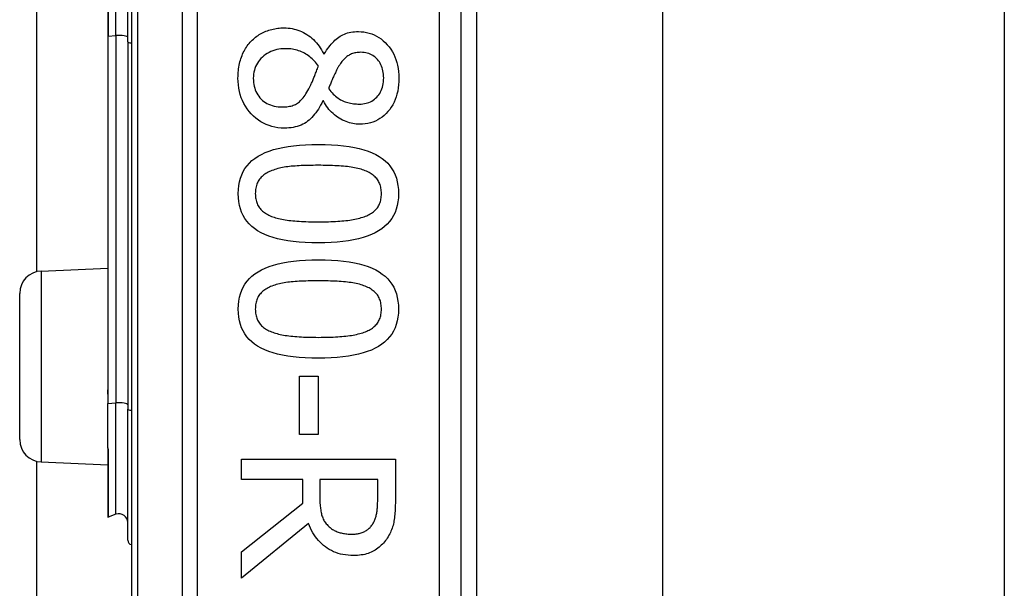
# Model space of a CAD drawing. Header units: inches. Extents: x 4.1 to 95.3, y 5.8 to 50.1.
# Tile 47 of 76: x 23.097 to 23.979, y 33.373 to 33.882. Entities that reach past the tile are written whole.
import ezdxf

# ---------------------------------------------------------------- set-up
doc = ezdxf.new("R2010")
doc.units = ezdxf.units.IN
doc.header["$MEASUREMENT"] = 0
doc.layers.add('Visible Edges(ANSI)', color=7, linetype='Continuous', lineweight=25)
doc.layers.add('Visible Tangent Edges(ANSI)', color=7, linetype='Continuous', lineweight=25)

msp = doc.modelspace()

# ---------------------------------------------------------------- linework, layer by layer
at = {"layer": 'Visible Edges(ANSI)'}
for p, q in [((23.19703, 34.86275), (23.19703, 32.98056)), ((23.4923, 33.17166), (23.4923, 34.67166)), ((23.50609, 34.54971), (23.50609, 33.29361)), ((23.67253, 34.53716), (23.67253, 33.30616)), ((23.97853, 34.53716), (23.97853, 33.30616)), ((23.11239, 33.6566), (23.11239, 34.18671)), ((23.17586, 33.97581), (23.17586, 33.8675)), ((23.19378, 33.8623), (23.19378, 33.98101)), ((23.17586, 33.8675), (23.17586, 33.55707)), ((23.19378, 33.8623), (23.19378, 33.53343)), ((23.36918, 33.85147), (23.36974, 33.85147)), ((23.36896, 33.80949), (23.3684, 33.80949)), ((23.11616, 33.65712), (23.17586, 33.65973)), ((23.09703, 33.50617), (23.09703, 33.63714)), ((23.34752, 33.56304), (23.36427, 33.56304)), ((23.34752, 33.51089), (23.34752, 33.56304)), ((23.36427, 33.56304), (23.36427, 33.51089)), ((23.17586, 33.55707), (23.17586, 33.54681)), ((23.17586, 33.54681), (23.17586, 33.53849)), ((23.17586, 33.49873), (23.17586, 33.53849)), ((23.19378, 33.41609), (23.19378, 33.53343)), ((23.36427, 33.51089), (23.34752, 33.51089)), ((23.17586, 33.49873), (23.17586, 33.49856)), ((23.17586, 33.49856), (23.17586, 33.49794)), ((23.17586, 33.49794), (23.17586, 33.43725)), ((23.29559, 33.48867), (23.43339, 33.48867)), ((23.29559, 33.47036), (23.29559, 33.48867)), ((23.43339, 33.48867), (23.43339, 33.45316)), ((23.11239, 23.0536), (23.11239, 33.48671)), ((23.11616, 33.48619), (23.17586, 33.48358)), ((23.35042, 33.47036), (23.29559, 33.47036)), ((23.35042, 33.44937), (23.35042, 33.47036)), ((23.41753, 33.47036), (23.36572, 33.47036)), ((23.36572, 33.47036), (23.36572, 33.45428)), ((23.41753, 33.45216), (23.41753, 33.47036)), ((23.29559, 33.40582), (23.35042, 33.44937)), ((23.18321, 33.43936), (23.17638, 33.43688)), ((23.35556, 33.43105), (23.29559, 33.38203)), ((23.29559, 33.38203), (23.29559, 33.40582))]:
    msp.add_line(p, q, dxfattribs=at)
at = {"layer": 'Visible Edges(ANSI)', "flags": 128}
for points in [[(23.3043, 33.86298), (23.30525, 33.86392), (23.30622, 33.86483), (23.30722, 33.8657), (23.30825, 33.86654), (23.30931, 33.86733), (23.31039, 33.86808), (23.3115, 33.8688), (23.31264, 33.86948), (23.31381, 33.87012), (23.315, 33.87071), (23.31623, 33.87128), (23.31748, 33.8718), (23.31875, 33.87228), (23.32004, 33.87272), (23.32134, 33.87312), (23.32265, 33.87347), (23.32398, 33.87379), (23.32532, 33.87406), (23.32668, 33.87429), (23.32805, 33.87448), (23.32944, 33.87462), (23.33083, 33.87473), (23.33225, 33.87479), (23.33367, 33.87481)], [(23.33367, 33.87481), (23.33552, 33.87477), (23.33734, 33.87465), (23.33914, 33.87444), (23.34092, 33.87415), (23.34267, 33.87378), (23.34439, 33.87332), (23.34609, 33.87278), (23.34777, 33.87216), (23.34942, 33.87145), (23.35104, 33.87066), (23.35264, 33.86979), (23.35422, 33.86884), (23.35575, 33.8678), (23.35724, 33.8667), (23.35867, 33.86551), (23.36005, 33.86425), (23.36138, 33.86292), (23.36265, 33.86151), (23.36387, 33.86003), (23.36504, 33.85847), (23.36615, 33.85683), (23.36721, 33.85512), (23.36822, 33.85333), (23.36918, 33.85147)], [(23.36974, 33.85147), (23.37073, 33.85313), (23.37174, 33.85472), (23.37277, 33.85623), (23.37381, 33.85767), (23.37487, 33.85903), (23.37594, 33.86032), (23.37702, 33.86154), (23.37813, 33.86269), (23.37924, 33.86376), (23.38038, 33.86477), (23.38153, 33.86569), (23.38269, 33.86655), (23.38389, 33.86733), (23.38513, 33.86805), (23.38643, 33.8687), (23.38777, 33.86928), (23.38916, 33.86979), (23.39059, 33.87023), (23.39208, 33.87061), (23.39361, 33.87092), (23.39519, 33.87116), (23.39682, 33.87133), (23.3985, 33.87143), (23.40022, 33.87146)], [(23.40022, 33.87146), (23.40278, 33.87138), (23.40526, 33.87114), (23.40766, 33.87073), (23.41, 33.87016), (23.41227, 33.86943), (23.41446, 33.86853), (23.41658, 33.86747), (23.41864, 33.86625), (23.42062, 33.86487), (23.42253, 33.86332), (23.42436, 33.86161), (23.42613, 33.85974), (23.42779, 33.85774), (23.4293, 33.85565), (23.43067, 33.85348), (23.4319, 33.85121), (23.43298, 33.84886), (23.43392, 33.84642), (23.43471, 33.84389), (23.43536, 33.84128), (23.43587, 33.83857), (23.43623, 33.83578), (23.43644, 33.83289), (23.43652, 33.82992)], [(23.29247, 33.82992), (23.29249, 33.83162), (23.29255, 33.8333), (23.29266, 33.83494), (23.29281, 33.83657), (23.293, 33.83816), (23.29323, 33.83974), (23.29351, 33.84128), (23.29383, 33.8428), (23.29419, 33.8443), (23.2946, 33.84577), (23.29505, 33.84721), (23.29554, 33.84863), (23.29607, 33.85001), (23.29663, 33.85137), (23.29724, 33.85269), (23.29788, 33.85397), (23.29855, 33.85522), (23.29926, 33.85643), (23.30001, 33.85761), (23.3008, 33.85875), (23.30162, 33.85986), (23.30248, 33.86093), (23.30337, 33.86197), (23.3043, 33.86298)], [(23.33501, 33.85616), (23.33296, 33.85611), (23.33096, 33.85595), (23.32903, 33.85569), (23.32716, 33.85533), (23.32535, 33.85486), (23.32359, 33.85428), (23.3219, 33.8536), (23.32027, 33.85281), (23.3187, 33.85192), (23.31719, 33.85093), (23.31574, 33.84983), (23.31435, 33.84863), (23.31305, 33.84734), (23.31186, 33.84601), (23.31079, 33.84462), (23.30982, 33.84317), (23.30898, 33.84168), (23.30824, 33.84013), (23.30762, 33.83852), (23.30711, 33.83686), (23.30671, 33.83515), (23.30643, 33.83339), (23.30626, 33.83157), (23.3062, 33.8297)], [(23.36449, 33.84042), (23.36364, 33.84166), (23.36275, 33.84285), (23.36183, 33.844), (23.36087, 33.84509), (23.35988, 33.84614), (23.35885, 33.84713), (23.35779, 33.84808), (23.3567, 33.84898), (23.35557, 33.84983), (23.35441, 33.85063), (23.35321, 33.85138), (23.35198, 33.85209), (23.35072, 33.85274), (23.34943, 33.85333), (23.34812, 33.85387), (23.34677, 33.85435), (23.3454, 33.85478), (23.344, 33.85515), (23.34257, 33.85546), (23.34112, 33.85571), (23.33963, 33.85591), (23.33812, 33.85605), (23.33658, 33.85614), (23.33501, 33.85616)], [(23.40235, 33.85293), (23.40122, 33.8529), (23.40013, 33.85283), (23.39907, 33.85272), (23.39803, 33.85256), (23.39703, 33.85235), (23.39605, 33.8521), (23.3951, 33.8518), (23.39418, 33.85146), (23.39329, 33.85107), (23.39243, 33.85064), (23.39159, 33.85016), (23.39079, 33.84963), (23.39, 33.84906), (23.38923, 33.84844), (23.38847, 33.84778), (23.38773, 33.84707), (23.387, 33.84631), (23.38628, 33.84551), (23.38557, 33.84467), (23.38488, 33.84378), (23.3842, 33.84284), (23.38354, 33.84185), (23.38289, 33.84082), (23.38225, 33.83975)], [(23.42289, 33.83003), (23.42285, 33.83168), (23.42274, 33.83328), (23.42255, 33.83483), (23.42228, 33.83633), (23.42193, 33.83778), (23.42151, 33.83918), (23.42101, 33.84052), (23.42044, 33.84182), (23.41978, 33.84307), (23.41905, 33.84426), (23.41825, 33.84541), (23.41736, 33.84651), (23.41642, 33.84753), (23.41541, 33.84847), (23.41435, 33.84931), (23.41324, 33.85007), (23.41207, 33.85074), (23.41085, 33.85132), (23.40957, 33.85181), (23.40823, 33.85221), (23.40684, 33.85252), (23.4054, 33.85275), (23.4039, 33.85288), (23.40235, 33.85293)], [(23.35589, 33.82021), (23.35619, 33.82074), (23.3565, 33.82131), (23.3568, 33.8219), (23.35711, 33.82253), (23.35743, 33.82318), (23.35775, 33.82386), (23.35807, 33.82458), (23.3584, 33.82532), (23.35873, 33.82609), (23.35906, 33.82689), (23.3594, 33.82772), (23.35975, 33.82858), (23.36009, 33.82947), (23.36045, 33.83037), (23.36082, 33.83129), (23.36119, 33.83223), (23.36157, 33.83319), (23.36196, 33.83417), (23.36236, 33.83516), (23.36277, 33.83618), (23.36319, 33.83721), (23.36361, 33.83826), (23.36405, 33.83933), (23.36449, 33.84042)], [(23.38225, 33.83975), (23.38198, 33.83926), (23.38169, 33.83873), (23.38139, 33.83816), (23.38107, 33.83754), (23.38074, 33.83688), (23.38039, 33.83618), (23.38002, 33.83543), (23.37964, 33.83464), (23.37924, 33.8338), (23.37883, 33.83293), (23.37839, 33.832), (23.37795, 33.83104), (23.3775, 33.83006), (23.37707, 33.8291), (23.37665, 33.82815), (23.37625, 33.82722), (23.37587, 33.8263), (23.3755, 33.8254), (23.37515, 33.82451), (23.37482, 33.82364), (23.3745, 33.82279), (23.3742, 33.82195), (23.37392, 33.82113), (23.37365, 33.82032)], [(23.33401, 33.78503), (23.33111, 33.78512), (23.32828, 33.78539), (23.32554, 33.78584), (23.32288, 33.78646), (23.32029, 33.78726), (23.31779, 33.78824), (23.31536, 33.7894), (23.31301, 33.79074), (23.31075, 33.79226), (23.30856, 33.79395), (23.30645, 33.79582), (23.30441, 33.79787), (23.30251, 33.80006), (23.30076, 33.80233), (23.29919, 33.80469), (23.29778, 33.80714), (23.29653, 33.80968), (23.29545, 33.81231), (23.29454, 33.81502), (23.29379, 33.81783), (23.29321, 33.82072), (23.2928, 33.8237), (23.29255, 33.82677), (23.29247, 33.82992)], [(23.3062, 33.8297), (23.30625, 33.8278), (23.3064, 33.82596), (23.30664, 33.82418), (23.30698, 33.82247), (23.30741, 33.82082), (23.30795, 33.81923), (23.30858, 33.81771), (23.3093, 33.81625), (23.31013, 33.81485), (23.31105, 33.81352), (23.31207, 33.81226), (23.31318, 33.81105), (23.31438, 33.80993), (23.31565, 33.8089), (23.31699, 33.80797), (23.3184, 33.80714), (23.31988, 33.80641), (23.32143, 33.80578), (23.32305, 33.80524), (23.32474, 33.8048), (23.32651, 33.80446), (23.32834, 33.80421), (23.33025, 33.80407), (23.33222, 33.80402)], [(23.40123, 33.80658), (23.40275, 33.80663), (23.40423, 33.80676), (23.40567, 33.80697), (23.40707, 33.80727), (23.40842, 33.80766), (23.40973, 33.80813), (23.411, 33.80869), (23.41222, 33.80934), (23.4134, 33.81007), (23.41454, 33.81089), (23.41564, 33.81179), (23.41669, 33.81278), (23.41768, 33.81385), (23.41859, 33.81498), (23.41941, 33.81618), (23.42014, 33.81745), (23.42078, 33.81879), (23.42134, 33.82019), (23.42182, 33.82167), (23.4222, 33.8232), (23.4225, 33.82481), (23.42272, 33.82648), (23.42285, 33.82823), (23.42289, 33.83003)], [(23.43652, 33.82992), (23.43645, 33.82685), (23.43624, 33.82388), (23.4359, 33.82101), (23.43542, 33.81824), (23.43481, 33.81558), (23.43406, 33.81302), (23.43317, 33.81056), (23.43215, 33.80821), (23.43099, 33.80596), (23.42969, 33.80381), (23.42826, 33.80177), (23.42669, 33.79983), (23.42501, 33.79802), (23.42326, 33.79637), (23.42143, 33.79487), (23.41952, 33.79353), (23.41753, 33.79235), (23.41547, 33.79133), (23.41332, 33.79046), (23.41111, 33.78975), (23.40881, 33.7892), (23.40643, 33.78881), (23.40398, 33.78857), (23.40145, 33.78849)], [(23.33222, 33.80402), (23.33361, 33.80404), (23.33495, 33.80411), (23.33625, 33.80423), (23.33749, 33.80439), (23.33869, 33.8046), (23.33984, 33.80485), (23.34094, 33.80516), (23.342, 33.80551), (23.343, 33.8059), (23.34396, 33.80634), (23.34487, 33.80683), (23.34573, 33.80737), (23.34657, 33.80797), (23.34741, 33.80865), (23.34825, 33.80943), (23.34909, 33.81028), (23.34994, 33.81122), (23.35078, 33.81225), (23.35163, 33.81336), (23.35248, 33.81456), (23.35333, 33.81585), (23.35418, 33.81721), (23.35504, 33.81867), (23.35589, 33.82021)], [(23.37365, 33.82032), (23.37467, 33.81902), (23.37571, 33.81778), (23.37674, 33.81662), (23.37779, 33.81554), (23.37883, 33.81452), (23.37989, 33.81358), (23.38095, 33.81271), (23.38201, 33.81191), (23.38308, 33.81118), (23.38416, 33.81053), (23.38524, 33.80994), (23.38632, 33.80943), (23.38742, 33.80898), (23.38855, 33.80856), (23.3897, 33.80819), (23.39088, 33.80785), (23.39209, 33.80755), (23.39331, 33.8073), (23.39457, 33.80708), (23.39585, 33.8069), (23.39716, 33.80676), (23.39849, 33.80666), (23.39985, 33.8066), (23.40123, 33.80658)], [(23.3684, 33.80949), (23.36745, 33.80752), (23.36647, 33.80563), (23.36545, 33.80382), (23.3644, 33.8021), (23.36332, 33.80046), (23.3622, 33.79889), (23.36105, 33.79741), (23.35986, 33.79601), (23.35864, 33.7947), (23.35739, 33.79346), (23.3561, 33.7923), (23.35478, 33.79123), (23.3534, 33.79024), (23.35197, 33.78934), (23.35046, 33.78852), (23.3489, 33.78779), (23.34726, 33.78714), (23.34556, 33.78658), (23.3438, 33.78611), (23.34197, 33.78572), (23.34008, 33.78542), (23.33812, 33.78521), (23.3361, 33.78508), (23.33401, 33.78503)], [(23.40145, 33.78849), (23.39991, 33.78853), (23.39837, 33.78865), (23.39683, 33.78883), (23.3953, 33.7891), (23.39377, 33.78944), (23.39224, 33.78985), (23.39072, 33.79034), (23.38919, 33.7909), (23.38768, 33.79154), (23.38616, 33.79226), (23.38465, 33.79305), (23.38314, 33.79391), (23.38166, 33.79485), (23.38023, 33.79585), (23.37886, 33.79692), (23.37754, 33.79805), (23.37628, 33.79925), (23.37507, 33.80051), (23.37392, 33.80184), (23.37282, 33.80324), (23.37177, 33.8047), (23.37078, 33.80623), (23.36984, 33.80783), (23.36896, 33.80949)], [(23.29269, 33.72641), (23.29281, 33.73012), (23.29318, 33.73367), (23.2938, 33.73704), (23.29466, 33.74025), (23.29576, 33.74329), (23.29711, 33.74616), (23.29871, 33.74886), (23.30056, 33.7514), (23.30265, 33.75376), (23.30498, 33.75596), (23.30756, 33.75799), (23.31039, 33.75985), (23.31347, 33.76156), (23.31681, 33.76311), (23.3204, 33.76452), (23.32425, 33.76578), (23.32837, 33.76689), (23.33274, 33.76785), (23.33736, 33.76867), (23.34225, 33.76933), (23.3474, 33.76985), (23.3528, 33.77022), (23.35846, 33.77044), (23.36438, 33.77052)], [(23.36438, 33.77052), (23.37046, 33.77044), (23.37625, 33.77022), (23.38177, 33.76984), (23.38702, 33.76932), (23.39198, 33.76865), (23.39666, 33.76782), (23.40107, 33.76685), (23.4052, 33.76573), (23.40905, 33.76446), (23.41262, 33.76303), (23.41591, 33.76146), (23.41893, 33.75974), (23.42168, 33.75786), (23.4242, 33.75582), (23.42648, 33.75362), (23.42851, 33.75125), (23.43031, 33.74872), (23.43187, 33.74602), (23.43319, 33.74316), (23.43426, 33.74014), (23.4351, 33.73695), (23.4357, 33.7336), (23.43606, 33.73009), (23.43618, 33.72641)], [(23.32284, 33.74707), (23.32167, 33.7466), (23.32055, 33.74611), (23.31947, 33.74558), (23.31844, 33.74503), (23.31746, 33.74444), (23.31652, 33.74381), (23.31562, 33.74316), (23.31478, 33.74248), (23.31397, 33.74176), (23.31322, 33.74101), (23.31251, 33.74023), (23.31184, 33.73942), (23.31123, 33.73857), (23.31066, 33.73768), (23.31016, 33.73674), (23.3097, 33.73576), (23.3093, 33.73474), (23.30895, 33.73368), (23.30866, 33.73258), (23.30842, 33.73143), (23.30823, 33.73024), (23.3081, 33.729), (23.30802, 33.72773), (23.30799, 33.72641)], [(23.36438, 33.75176), (23.36199, 33.75175), (23.35967, 33.75173), (23.35742, 33.7517), (23.35524, 33.75166), (23.35312, 33.7516), (23.35106, 33.75153), (23.34908, 33.75145), (23.34716, 33.75136), (23.34531, 33.75125), (23.34352, 33.75114), (23.3418, 33.75101), (23.34015, 33.75086), (23.33854, 33.7507), (23.33697, 33.75051), (23.33542, 33.75029), (23.33391, 33.75004), (23.33242, 33.74977), (23.33096, 33.74947), (23.32954, 33.74914), (23.32814, 33.74878), (23.32677, 33.74839), (23.32543, 33.74798), (23.32412, 33.74754), (23.32284, 33.74707)], [(23.40637, 33.74696), (23.40517, 33.74741), (23.40392, 33.74784), (23.40262, 33.74824), (23.40127, 33.74862), (23.39986, 33.74897), (23.39841, 33.7493), (23.3969, 33.7496), (23.39535, 33.74988), (23.39374, 33.75014), (23.39208, 33.75037), (23.39037, 33.75057), (23.38861, 33.75075), (23.3868, 33.75091), (23.38496, 33.75106), (23.38308, 33.75119), (23.38115, 33.75131), (23.37919, 33.75141), (23.37719, 33.75151), (23.37515, 33.75158), (23.37308, 33.75165), (23.37096, 33.75169), (23.36881, 33.75173), (23.36661, 33.75175), (23.36438, 33.75176)], [(23.42088, 33.72641), (23.42086, 33.72767), (23.42078, 33.7289), (23.42066, 33.73009), (23.42048, 33.73124), (23.42025, 33.73235), (23.41997, 33.73343), (23.41965, 33.73447), (23.41927, 33.73547), (23.41884, 33.73643), (23.41836, 33.73735), (23.41783, 33.73824), (23.41725, 33.73908), (23.41662, 33.7399), (23.41594, 33.74068), (23.41521, 33.74144), (23.41443, 33.74217), (23.4136, 33.74287), (23.41272, 33.74354), (23.41178, 33.74418), (23.4108, 33.74479), (23.40977, 33.74537), (23.40868, 33.74593), (23.40755, 33.74646), (23.40637, 33.74696)], [(23.36449, 33.68241), (23.35845, 33.68249), (23.35268, 33.68271), (23.34719, 33.68309), (23.34197, 33.68361), (23.33702, 33.68428), (23.33235, 33.68511), (23.32795, 33.68608), (23.32382, 33.6872), (23.31997, 33.68847), (23.31639, 33.6899), (23.31308, 33.69147), (23.31005, 33.69319), (23.30728, 33.69507), (23.30475, 33.6971), (23.30246, 33.69931), (23.30041, 33.70167), (23.2986, 33.70419), (23.29703, 33.70688), (23.2957, 33.70973), (23.29462, 33.71274), (23.29378, 33.71592), (23.29317, 33.71925), (23.29281, 33.72275), (23.29269, 33.72641)], [(23.30799, 33.72641), (23.30801, 33.72516), (23.30809, 33.72395), (23.30822, 33.72278), (23.30839, 33.72164), (23.30862, 33.72054), (23.3089, 33.71947), (23.30922, 33.71844), (23.3096, 33.71745), (23.31003, 33.71649), (23.31051, 33.71558), (23.31104, 33.71469), (23.31162, 33.71385), (23.31225, 33.71303), (23.31293, 33.71225), (23.31366, 33.7115), (23.31444, 33.71078), (23.31527, 33.71008), (23.31615, 33.70942), (23.31709, 33.70879), (23.31807, 33.70819), (23.3191, 33.70762), (23.32019, 33.70708), (23.32132, 33.70657), (23.3225, 33.70609)], [(23.43618, 33.72641), (23.43606, 33.72271), (23.43568, 33.71919), (23.43506, 33.71582), (23.4342, 33.71263), (23.43308, 33.7096), (23.43171, 33.70674), (23.4301, 33.70405), (23.42824, 33.70152), (23.42613, 33.69916), (23.42377, 33.69696), (23.42117, 33.69494), (23.41831, 33.69308), (23.41521, 33.69137), (23.41186, 33.68982), (23.40825, 33.68841), (23.40439, 33.68715), (23.40028, 33.68604), (23.39592, 33.68508), (23.39131, 33.68426), (23.38645, 33.6836), (23.38134, 33.68308), (23.37597, 33.68271), (23.37036, 33.68249), (23.36449, 33.68241)], [(23.40659, 33.7062), (23.40774, 33.70668), (23.40884, 33.70719), (23.40989, 33.70772), (23.4109, 33.70829), (23.41186, 33.70888), (23.41277, 33.70951), (23.41364, 33.71016), (23.41446, 33.71084), (23.41523, 33.71155), (23.41595, 33.71228), (23.41662, 33.71305), (23.41725, 33.71385), (23.41783, 33.71468), (23.41836, 33.71554), (23.41884, 33.71645), (23.41927, 33.7174), (23.41965, 33.71839), (23.41997, 33.71942), (23.42025, 33.72048), (23.42048, 33.72159), (23.42066, 33.72273), (23.42078, 33.72392), (23.42086, 33.72514), (23.42088, 33.72641)], [(23.3225, 33.70609), (23.32367, 33.70565), (23.32488, 33.70524), (23.32614, 33.70484), (23.32746, 33.70447), (23.32882, 33.70412), (23.33024, 33.7038), (23.33171, 33.70349), (23.33322, 33.70321), (23.33479, 33.70295), (23.33642, 33.7027), (23.33809, 33.70249), (23.33981, 33.70229), (23.34159, 33.70211), (23.34341, 33.70195), (23.34529, 33.7018), (23.34722, 33.70167), (23.3492, 33.70155), (23.35123, 33.70145), (23.35331, 33.70137), (23.35545, 33.7013), (23.35763, 33.70124), (23.35987, 33.7012), (23.36215, 33.70118), (23.36449, 33.70117)], [(23.36449, 33.70117), (23.36683, 33.70118), (23.36911, 33.7012), (23.37135, 33.70124), (23.37353, 33.7013), (23.37566, 33.70137), (23.37774, 33.70145), (23.37976, 33.70155), (23.38174, 33.70167), (23.38366, 33.7018), (23.38553, 33.70195), (23.38735, 33.70211), (23.38911, 33.70229), (23.39083, 33.70249), (23.3925, 33.70271), (23.39412, 33.70295), (23.3957, 33.70322), (23.39722, 33.70351), (23.3987, 33.70382), (23.40014, 33.70416), (23.40152, 33.70452), (23.40286, 33.70491), (23.40415, 33.70531), (23.40539, 33.70574), (23.40659, 33.7062)], [(23.29269, 33.62301), (23.29281, 33.62672), (23.29318, 33.63026), (23.2938, 33.63364), (23.29466, 33.63685), (23.29576, 33.63989), (23.29711, 33.64276), (23.29871, 33.64546), (23.30056, 33.64799), (23.30265, 33.65036), (23.30498, 33.65256), (23.30756, 33.65459), (23.31039, 33.65645), (23.31347, 33.65815), (23.31681, 33.65971), (23.3204, 33.66112), (23.32425, 33.66237), (23.32837, 33.66349), (23.33274, 33.66445), (23.33736, 33.66526), (23.34225, 33.66593), (23.3474, 33.66645), (23.3528, 33.66682), (23.35846, 33.66704), (23.36438, 33.66711)], [(23.36438, 33.66711), (23.37046, 33.66704), (23.37625, 33.66682), (23.38177, 33.66644), (23.38702, 33.66592), (23.39198, 33.66524), (23.39666, 33.66442), (23.40107, 33.66345), (23.4052, 33.66233), (23.40905, 33.66105), (23.41262, 33.65963), (23.41591, 33.65806), (23.41893, 33.65634), (23.42168, 33.65446), (23.4242, 33.65242), (23.42648, 33.65021), (23.42851, 33.64785), (23.43031, 33.64531), (23.43187, 33.64262), (23.43319, 33.63976), (23.43426, 33.63674), (23.4351, 33.63355), (23.4357, 33.6302), (23.43606, 33.62668), (23.43618, 33.62301)], [(23.36438, 33.64835), (23.36199, 33.64835), (23.35967, 33.64833), (23.35742, 33.6483), (23.35524, 33.64826), (23.35312, 33.6482), (23.35106, 33.64813), (23.34908, 33.64805), (23.34716, 33.64796), (23.34531, 33.64785), (23.34352, 33.64773), (23.3418, 33.6476), (23.34015, 33.64746), (23.33854, 33.6473), (23.33697, 33.64711), (23.33542, 33.64689), (23.33391, 33.64664), (23.33242, 33.64637), (23.33096, 33.64607), (23.32954, 33.64574), (23.32814, 33.64538), (23.32677, 33.64499), (23.32543, 33.64458), (23.32412, 33.64413), (23.32284, 33.64366)], [(23.40637, 33.64355), (23.40517, 33.64401), (23.40392, 33.64443), (23.40262, 33.64484), (23.40127, 33.64522), (23.39986, 33.64557), (23.39841, 33.6459), (23.3969, 33.6462), (23.39535, 33.64648), (23.39374, 33.64674), (23.39208, 33.64696), (23.39037, 33.64717), (23.38861, 33.64735), (23.3868, 33.64751), (23.38496, 33.64766), (23.38308, 33.64779), (23.38115, 33.64791), (23.37919, 33.64801), (23.37719, 33.6481), (23.37515, 33.64818), (23.37308, 33.64824), (23.37096, 33.64829), (23.36881, 33.64833), (23.36661, 33.64835), (23.36438, 33.64835)], [(23.32284, 33.64366), (23.32167, 33.6432), (23.32055, 33.64271), (23.31947, 33.64218), (23.31844, 33.64162), (23.31746, 33.64103), (23.31652, 33.64041), (23.31562, 33.63976), (23.31478, 33.63907), (23.31397, 33.63836), (23.31322, 33.63761), (23.31251, 33.63683), (23.31184, 33.63602), (23.31123, 33.63517), (23.31066, 33.63427), (23.31016, 33.63334), (23.3097, 33.63236), (23.3093, 33.63134), (23.30895, 33.63028), (23.30866, 33.62917), (23.30842, 33.62803), (23.30823, 33.62683), (23.3081, 33.6256), (23.30802, 33.62433), (23.30799, 33.62301)], [(23.42088, 33.62301), (23.42086, 33.62427), (23.42078, 33.6255), (23.42066, 33.62669), (23.42048, 33.62784), (23.42025, 33.62895), (23.41997, 33.63003), (23.41965, 33.63106), (23.41927, 33.63206), (23.41884, 33.63302), (23.41836, 33.63395), (23.41783, 33.63483), (23.41725, 33.63568), (23.41662, 33.63649), (23.41594, 33.63728), (23.41521, 33.63804), (23.41443, 33.63876), (23.4136, 33.63946), (23.41272, 33.64013), (23.41178, 33.64077), (23.4108, 33.64139), (23.40977, 33.64197), (23.40868, 33.64253), (23.40755, 33.64305), (23.40637, 33.64355)], [(23.36449, 33.57901), (23.35845, 33.57909), (23.35268, 33.57931), (23.34719, 33.57968), (23.34197, 33.58021), (23.33702, 33.58088), (23.33235, 33.5817), (23.32795, 33.58268), (23.32382, 33.5838), (23.31997, 33.58507), (23.31639, 33.58649), (23.31308, 33.58806), (23.31005, 33.58979), (23.30728, 33.59166), (23.30475, 33.5937), (23.30246, 33.5959), (23.30041, 33.59827), (23.2986, 33.60079), (23.29703, 33.60348), (23.2957, 33.60633), (23.29462, 33.60934), (23.29378, 33.61251), (23.29317, 33.61585), (23.29281, 33.61935), (23.29269, 33.62301)], [(23.30799, 33.62301), (23.30801, 33.62176), (23.30809, 33.62055), (23.30822, 33.61937), (23.30839, 33.61824), (23.30862, 33.61713), (23.3089, 33.61607), (23.30922, 33.61504), (23.3096, 33.61405), (23.31003, 33.61309), (23.31051, 33.61217), (23.31104, 33.61129), (23.31162, 33.61044), (23.31225, 33.60963), (23.31293, 33.60885), (23.31366, 33.6081), (23.31444, 33.60737), (23.31527, 33.60668), (23.31615, 33.60602), (23.31709, 33.60539), (23.31807, 33.60479), (23.3191, 33.60422), (23.32019, 33.60367), (23.32132, 33.60316), (23.3225, 33.60268)], [(23.43618, 33.62301), (23.43606, 33.61931), (23.43568, 33.61578), (23.43506, 33.61242), (23.4342, 33.60923), (23.43308, 33.6062), (23.43171, 33.60334), (23.4301, 33.60065), (23.42824, 33.59812), (23.42613, 33.59576), (23.42377, 33.59356), (23.42117, 33.59154), (23.41831, 33.58967), (23.41521, 33.58797), (23.41186, 33.58642), (23.40825, 33.58501), (23.40439, 33.58375), (23.40028, 33.58264), (23.39592, 33.58168), (23.39131, 33.58086), (23.38645, 33.5802), (23.38134, 33.57968), (23.37597, 33.57931), (23.37036, 33.57908), (23.36449, 33.57901)], [(23.40659, 33.6028), (23.40774, 33.60327), (23.40884, 33.60378), (23.40989, 33.60432), (23.4109, 33.60489), (23.41186, 33.60548), (23.41277, 33.6061), (23.41364, 33.60675), (23.41446, 33.60744), (23.41523, 33.60814), (23.41595, 33.60888), (23.41662, 33.60965), (23.41725, 33.61044), (23.41783, 33.61127), (23.41836, 33.61214), (23.41884, 33.61305), (23.41927, 33.614), (23.41965, 33.61499), (23.41997, 33.61601), (23.42025, 33.61708), (23.42048, 33.61819), (23.42066, 33.61933), (23.42078, 33.62052), (23.42086, 33.62174), (23.42088, 33.62301)], [(23.36449, 33.59777), (23.36683, 33.59778), (23.36911, 33.5978), (23.37135, 33.59784), (23.37353, 33.59789), (23.37566, 33.59796), (23.37774, 33.59805), (23.37976, 33.59815), (23.38174, 33.59827), (23.38366, 33.5984), (23.38553, 33.59855), (23.38735, 33.59871), (23.38911, 33.59889), (23.39083, 33.59908), (23.3925, 33.59931), (23.39412, 33.59955), (23.3957, 33.59982), (23.39722, 33.60011), (23.3987, 33.60042), (23.40014, 33.60076), (23.40152, 33.60112), (23.40286, 33.6015), (23.40415, 33.60191), (23.40539, 33.60234), (23.40659, 33.6028)], [(23.3225, 33.60268), (23.32367, 33.60225), (23.32488, 33.60183), (23.32614, 33.60144), (23.32746, 33.60107), (23.32882, 33.60072), (23.33024, 33.60039), (23.33171, 33.60009), (23.33322, 33.5998), (23.33479, 33.59954), (23.33642, 33.5993), (23.33809, 33.59908), (23.33981, 33.59889), (23.34159, 33.59871), (23.34341, 33.59855), (23.34529, 33.5984), (23.34722, 33.59827), (23.3492, 33.59815), (23.35123, 33.59805), (23.35331, 33.59796), (23.35545, 33.59789), (23.35763, 33.59784), (23.35987, 33.5978), (23.36215, 33.59778), (23.36449, 33.59777)], [(23.36572, 33.45428), (23.36573, 33.45297), (23.36576, 33.45168), (23.36581, 33.45042), (23.36587, 33.44917), (23.36596, 33.44795), (23.36607, 33.44676), (23.36619, 33.44558), (23.36634, 33.44443), (23.3665, 33.4433), (23.36669, 33.44219), (23.36689, 33.44111), (23.36712, 33.44004), (23.36737, 33.439), (23.36766, 33.43799), (23.368, 33.43701), (23.36837, 33.43605), (23.36879, 33.43512), (23.36925, 33.43422), (23.36975, 33.43335), (23.37029, 33.4325), (23.37087, 33.43168), (23.3715, 33.43088), (23.37216, 33.43012), (23.37287, 33.42938)], [(23.43339, 33.45316), (23.43338, 33.45122), (23.43335, 33.44932), (23.43331, 33.44749), (23.43325, 33.4457), (23.43317, 33.44397), (23.43307, 33.44229), (23.43295, 33.44066), (23.43282, 33.43909), (23.43267, 33.43758), (23.4325, 33.43611), (23.43231, 33.4347), (23.4321, 33.43334), (23.43187, 33.43202), (23.43158, 33.4307), (23.43125, 33.4294), (23.43087, 33.4281), (23.43044, 33.42682), (23.42997, 33.42554), (23.42945, 33.42427), (23.42888, 33.42302), (23.42826, 33.42177), (23.4276, 33.42054), (23.42689, 33.41931), (23.42613, 33.4181)], [(23.41284, 33.43027), (23.41326, 33.43093), (23.41366, 33.43161), (23.41403, 33.43231), (23.41439, 33.43302), (23.41472, 33.43375), (23.41503, 33.4345), (23.41533, 33.43527), (23.4156, 33.43605), (23.41585, 33.43686), (23.41608, 33.43768), (23.41628, 33.43852), (23.41647, 33.43937), (23.41664, 33.44025), (23.4168, 33.44117), (23.41694, 33.44212), (23.41706, 33.4431), (23.41717, 33.44412), (23.41727, 33.44517), (23.41735, 33.44625), (23.41741, 33.44736), (23.41747, 33.44851), (23.4175, 33.44969), (23.41752, 33.45091), (23.41753, 33.45216)], [(23.39598, 33.40247), (23.3935, 33.40252), (23.39109, 33.40268), (23.38875, 33.40295), (23.38647, 33.40332), (23.38426, 33.4038), (23.38212, 33.40439), (23.38005, 33.40509), (23.37804, 33.40589), (23.3761, 33.4068), (23.37423, 33.40782), (23.37243, 33.40894), (23.37069, 33.41017), (23.36902, 33.41149), (23.36743, 33.41289), (23.36591, 33.41437), (23.36447, 33.41592), (23.36309, 33.41754), (23.3618, 33.41924), (23.36057, 33.42102), (23.35942, 33.42288), (23.35835, 33.42481), (23.35734, 33.42681), (23.35641, 33.4289), (23.35556, 33.43105)], [(23.37287, 33.42938), (23.37351, 33.42872), (23.37417, 33.4281), (23.37486, 33.4275), (23.37557, 33.42693), (23.3763, 33.4264), (23.37705, 33.42589), (23.37783, 33.42541), (23.37862, 33.42496), (23.37944, 33.42454), (23.38028, 33.42415), (23.38114, 33.42379), (23.38202, 33.42346), (23.38293, 33.42316), (23.38386, 33.42288), (23.38481, 33.42263), (23.38579, 33.42241), (23.3868, 33.42221), (23.38783, 33.42204), (23.38888, 33.42189), (23.38996, 33.42177), (23.39107, 33.42168), (23.3922, 33.42161), (23.39335, 33.42158), (23.39453, 33.42156)], [(23.39453, 33.42156), (23.39552, 33.42158), (23.3965, 33.42162), (23.39746, 33.42169), (23.39839, 33.4218), (23.39931, 33.42193), (23.40021, 33.42209), (23.40109, 33.42228), (23.40195, 33.4225), (23.40279, 33.42276), (23.40361, 33.42304), (23.40441, 33.42334), (23.40519, 33.42368), (23.40595, 33.42405), (23.40669, 33.42446), (23.40741, 33.42489), (23.4081, 33.42536), (23.40877, 33.42586), (23.40942, 33.42639), (23.41005, 33.42696), (23.41065, 33.42755), (23.41123, 33.42818), (23.41179, 33.42885), (23.41233, 33.42954), (23.41284, 33.43027)], [(23.42613, 33.4181), (23.42533, 33.41691), (23.42449, 33.41577), (23.42362, 33.41466), (23.42271, 33.4136), (23.42177, 33.41258), (23.42078, 33.41161), (23.41977, 33.41068), (23.41871, 33.40979), (23.41762, 33.40894), (23.41649, 33.40814), (23.41533, 33.40737), (23.41413, 33.40665), (23.41288, 33.40599), (23.41159, 33.40537), (23.41025, 33.40482), (23.40886, 33.40433), (23.40742, 33.40389), (23.40593, 33.40351), (23.4044, 33.40319), (23.40281, 33.40293), (23.40118, 33.40273), (23.39949, 33.40258), (23.39776, 33.4025), (23.39598, 33.40247)]]:
    msp.add_lwpolyline(points, dxfattribs=at)
at = {"layer": 'Visible Edges(ANSI)'}
for centre, radius, start, end in [((23.11703, 33.63714), 0.02, 92.5, 180), ((23.11703, 33.50617), 0.02, 180, 267.5), ((23.17625, 33.43725), 0.000394, 180, 290), ((23.1859, 33.43196), 0.00787, 0, 110), ((23.19771, 33.41609), 0.00394, 180, 259.97953)]:
    msp.add_arc(centre, radius, start, end, dxfattribs=at)
at = {"layer": 'Visible Tangent Edges(ANSI)'}
for p, q in [((23.20279, 32.98056), (23.20279, 34.86275)), ((23.24244, 34.67166), (23.24244, 33.17166)), ((23.25636, 33.17166), (23.25636, 34.67166)), ((23.47262, 34.67166), (23.47262, 33.17166)), ((23.17638, 33.9759), (23.17638, 33.86741)), ((23.18321, 33.86802), (23.18321, 33.97529)), ((23.17638, 33.86741), (23.18321, 33.86802)), ((23.17638, 33.55698), (23.17638, 33.86741)), ((23.18321, 33.86802), (23.18321, 33.53915)), ((23.11616, 33.65712), (23.11616, 33.48619)), ((23.17586, 33.53849), (23.18321, 33.53915)), ((23.18321, 33.43936), (23.18321, 33.53915)), ((23.17596, 33.49863), (23.17586, 33.49873)), ((23.17638, 33.49774), (23.17638, 33.43688))]:
    msp.add_line(p, q, dxfattribs=at)
at = {"layer": 'Visible Tangent Edges(ANSI)', "flags": 128}
for points in [[(23.17586, 33.54681), (23.17588, 33.54723), (23.1759, 33.54766), (23.17592, 33.54808), (23.17595, 33.54851), (23.17597, 33.54893), (23.176, 33.54935), (23.17602, 33.54978), (23.17605, 33.5502), (23.17608, 33.55063), (23.1761, 33.55105), (23.17613, 33.55147), (23.17616, 33.5519), (23.17618, 33.55232), (23.17621, 33.55274), (23.17623, 33.55317), (23.17626, 33.55359), (23.17628, 33.55402), (23.17631, 33.55444), (23.17633, 33.55486), (23.17635, 33.55529), (23.17636, 33.55571), (23.17637, 33.55613), (23.17638, 33.55655), (23.17638, 33.55698)], [(23.17638, 33.49774), (23.17638, 33.49778), (23.17638, 33.49782), (23.17638, 33.49787), (23.17637, 33.49791), (23.17636, 33.49795), (23.17635, 33.49799), (23.17634, 33.49804), (23.17633, 33.49808), (23.17631, 33.49812), (23.1763, 33.49816), (23.17628, 33.49819), (23.17626, 33.49823), (23.17624, 33.49827), (23.17622, 33.4983), (23.1762, 33.49834), (23.17618, 33.49837), (23.17615, 33.49841), (23.17613, 33.49844), (23.1761, 33.49848), (23.17607, 33.49851), (23.17605, 33.49854), (23.17602, 33.49857), (23.17599, 33.4986), (23.17596, 33.49863)]]:
    msp.add_lwpolyline(points, dxfattribs=at)
at = {"layer": 'Visible Tangent Edges(ANSI)'}
for centre, major_axis, ratio, start_param, end_param in [((23.17625, 33.8675), (-0.000394, 0), 0.245714, 0, 1.919862), ((23.1859, 33.8662), (0.00787, 0), 0.245714, 0, 1.919862), ((23.19771, 33.8623), (-0.00394, 0), 0.245714, 0, 1.395906), ((23.17625, 33.55707), (-0.000394, 0), 0.245714, 0, 1.919862), ((23.1859, 33.53733), (0.00787, 0), 0.245714, 0, 1.919862), ((23.19771, 33.53343), (-0.00394, 0), 0.245714, 0, 1.395906), ((23.17583, 33.49883), (0.000276, 0.000281), 0.604942, 4.252306, 4.588732), ((23.17625, 33.49794), (-0.000394, 0), 0.548442, 0, 1.919862)]:
    msp.add_ellipse(centre, major_axis=major_axis, ratio=ratio, start_param=start_param, end_param=end_param, dxfattribs=at)

doc.saveas('drawing.dxf')
